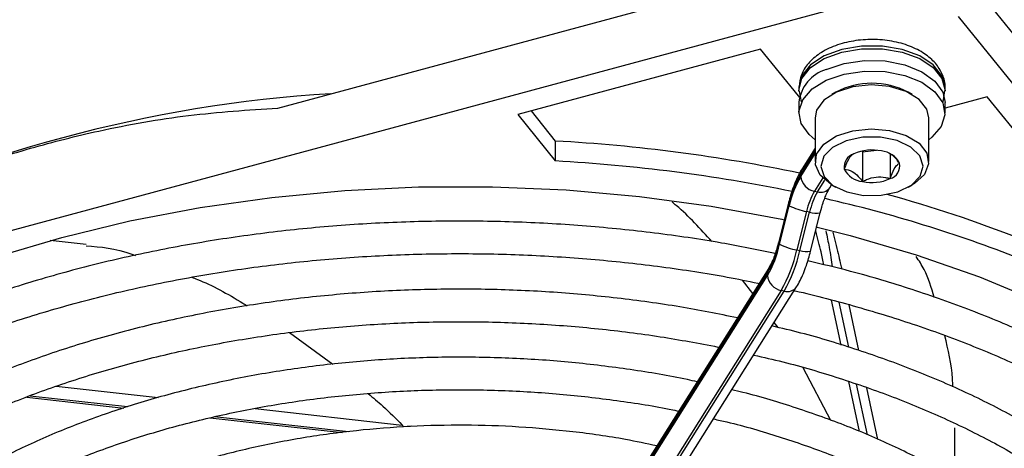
# Model space of a CAD drawing. Header units: millimetres. Extents: x 16 to 577, y 6 to 416.
# Tile 113 of 119: x 541.62 to 550.29, y 246.28 to 250.05. Entities that reach past the tile are written whole.
import ezdxf

# ---------------------------------------------------------------- set-up
doc = ezdxf.new("R2010")
doc.units = ezdxf.units.MM

msp = doc.modelspace()

# ---------------------------------------------------------------- linework, layer by layer
at = {"color": 7, "linetype": 'Continuous', "lineweight": 25}
for p, q in [((543.8932, 249.2693), (549.1213, 250.6767)), ((549.8807, 250.5171), (552.3185, 247.499)), ((534.6203, 246.3299), (549.1213, 250.2334)), ((549.8807, 250.0739), (556.6426, 241.7027)), ((548.1415, 249.7877), (546.0052, 249.2126)), ((548.4736, 249.3766), (548.1415, 249.7877)), ((548.4781, 249.4459), (548.4781, 249.4225)), ((548.4802, 249.416), (548.4966, 249.3243)), ((549.7463, 249.325), (549.7628, 249.4207)), ((549.7638, 249.4225), (549.7638, 249.4459)), ((548.4833, 249.365), (548.4736, 249.3766)), ((548.8027, 249.4079), (548.7673, 249.3875)), ((549.4745, 249.3875), (549.4392, 249.4079)), ((550.1349, 249.3688), (549.7638, 249.2689)), ((551.1311, 248.1356), (550.1349, 249.3688)), ((546.1213, 249.2439), (546.3351, 248.9792)), ((548.4781, 249.3176), (548.4781, 249.2242)), ((549.7638, 249.2242), (549.7638, 249.3176)), ((546.0052, 249.2126), (546.3351, 248.8042)), ((548.6209, 249.1834), (548.6209, 248.7985)), ((549.6209, 248.7985), (549.6209, 249.1834)), ((546.3351, 248.9792), (546.3351, 248.8042)), ((548.6209, 248.894), (548.4937, 248.6922)), ((548.6209, 248.918), (548.5058, 248.7354)), ((549.0377, 248.8856), (549.1611, 248.8986)), ((548.4937, 248.6689), (548.6209, 248.8706)), ((549.0304, 248.8906), (549.0377, 248.8856)), ((549.0377, 248.8856), (549.0377, 248.6231)), ((549.2812, 248.8665), (549.2812, 248.6488)), ((548.6876, 248.6544), (548.6145, 248.5385)), ((548.6414, 248.5329), (548.7068, 248.6367)), ((548.7501, 248.5693), (548.7663, 248.595)), ((548.7673, 248.5944), (548.8027, 248.574)), ((549.4392, 248.574), (549.4745, 248.5944)), ((548.6145, 248.5385), (548.6414, 248.5329)), ((548.3827, 248.4224), (548.2976, 248.0841)), ((548.3866, 248.4164), (548.3015, 248.0781)), ((548.3084, 248.0726), (548.3935, 248.4109)), ((548.6659, 248.3485), (548.6794, 248.397)), ((548.5454, 248.3606), (548.4603, 248.0222)), ((548.4871, 248.0166), (548.5723, 248.3549)), ((548.5723, 248.3549), (548.5454, 248.3606)), ((548.5807, 248.0101), (548.6659, 248.3485)), ((542.2084, 248.0691), (541.8913, 248.1047)), ((548.2976, 248.0841), (548.2843, 248.0362)), ((548.4603, 248.0222), (548.4871, 248.0166)), ((548.2133, 247.8633), (545.8701, 244.1467)), ((548.8515, 247.8636), (548.8523, 247.8606)), ((548.2013, 247.8201), (545.858, 244.1035)), ((545.858, 244.0802), (548.2013, 247.7968)), ((546.1145, 243.9806), (548.4577, 247.6972)), ((548.0714, 247.6381), (547.9818, 247.7573)), ((548.3221, 247.6664), (545.9788, 243.9498)), ((546.0057, 243.9442), (548.3489, 247.6608)), ((548.3489, 247.6608), (548.3221, 247.6664)), ((548.8497, 247.1865), (548.7661, 247.5795)), ((548.8301, 247.5631), (548.9143, 247.1672)), ((549.0056, 247.1397), (548.9205, 247.5399)), ((548.2948, 247.3409), (548.2612, 247.3855)), ((543.9973, 247.2972), (544.3788, 247.0196)), ((548.7599, 246.5236), (548.5155, 246.9872)), ((541.9431, 246.8252), (542.8403, 246.7245)), ((549.0115, 246.4257), (548.918, 246.8657)), ((548.9833, 246.8428), (549.0782, 246.397)), ((541.6859, 246.7282), (542.5393, 246.6325)), ((542.5717, 246.6424), (541.7135, 246.7387)), ((549.1722, 246.3564), (549.0756, 246.8105)), ((544.5145, 246.4244), (543.3353, 246.5567)), ((543.6949, 246.6286), (544.9887, 246.4834)), ((543.2984, 246.5473), (544.4597, 246.417)), ((544.9946, 246.4708), (545.0663, 246.4753)), ((549.8504, 246.0077), (549.8504, 246.4593))]:
    msp.add_line(p, q, dxfattribs=at)
at = {"color": 7, "linetype": 'Continuous', "lineweight": 25, "flags": 128}
for points in [[(548.4781, 249.4178), (548.4781, 249.4243), (548.5048, 249.5285), (548.5812, 249.6241), (548.701, 249.7035), (548.8547, 249.7603), (549.0297, 249.7899), (549.2122, 249.7899), (549.3873, 249.7603), (549.5409, 249.7035), (549.6607, 249.6241), (549.7371, 249.5284), (549.7638, 249.4242), (549.7638, 249.4213)], [(549.7638, 249.4459), (549.7638, 249.4476), (549.7371, 249.5518), (549.6607, 249.6474), (549.5409, 249.7268), (549.3873, 249.7836), (549.2122, 249.8132), (549.0297, 249.8132), (548.8547, 249.7837), (548.701, 249.7269), (548.5812, 249.6475), (548.5048, 249.5518), (548.4782, 249.4537)], [(548.7188, 249.6071), (548.8764, 249.6608), (549.0539, 249.6867), (549.2367, 249.6826), (549.4102, 249.649), (549.5602, 249.5885), (549.6746, 249.5061), (549.7442, 249.4084), (549.7638, 249.3176)], [(548.7188, 249.5138), (548.8764, 249.5675), (549.0539, 249.5933), (549.2367, 249.5893), (549.4102, 249.5557), (549.5602, 249.4952), (549.6746, 249.4128), (549.7442, 249.3151), (549.7633, 249.21), (549.7304, 249.1061), (549.648, 249.0118), (549.6209, 248.991)], [(548.6209, 248.991), (548.5672, 249.0357), (548.4976, 249.1334), (548.4785, 249.2384), (548.5115, 249.3424), (548.5938, 249.4367), (548.7188, 249.5138)], [(548.4782, 249.4537), (548.4781, 249.4476), (548.4781, 249.4459)], [(549.6209, 249.1834), (549.6037, 249.2586), (549.5352, 249.345), (549.4219, 249.4139), (549.276, 249.4578), (549.1132, 249.472), (548.9513, 249.4549), (548.8078, 249.4084), (548.6982, 249.3375), (548.6344, 249.25), (548.6209, 249.1834)], [(548.7673, 248.5944), (548.7583, 248.5997), (548.6662, 248.6785), (548.6233, 248.7702), (548.6344, 248.865), (548.6982, 248.9526), (548.8078, 249.0235), (548.9513, 249.07), (549.1132, 249.0871), (549.276, 249.0729), (549.4219, 249.029), (549.5352, 248.9601), (549.6037, 248.8736), (549.6198, 248.7791), (549.5819, 248.6866), (549.494, 248.6063), (549.4745, 248.5944)], [(549.2018, 248.5021), (549.3483, 248.5335), (549.4674, 248.5919), (549.5447, 248.6703), (549.5709, 248.7593), (549.5428, 248.848), (549.4638, 248.9259), (549.3435, 248.9834), (549.1963, 249.0138), (549.04, 249.0132), (548.8935, 248.9818), (548.7744, 248.9234), (548.6971, 248.845), (548.6709, 248.756), (548.699, 248.6673), (548.778, 248.5894), (548.8984, 248.5319), (549.0455, 248.5015), (549.2018, 248.5021)], [(537.5408, 245.14), (537.7072, 245.433), (537.9536, 245.7806), (538.2464, 246.116), (538.5839, 246.4371), (538.964, 246.7419), (539.3844, 247.0286), (539.8424, 247.2953), (540.3353, 247.5405), (540.8599, 247.7626), (541.4132, 247.9602), (541.9916, 248.1322), (542.5915, 248.2774), (543.2094, 248.395), (543.8413, 248.4843), (544.4835, 248.5447), (545.1318, 248.5758), (545.7824, 248.5774), (546.4312, 248.5496), (547.0742, 248.4924), (547.7075, 248.4063), (548.3271, 248.2918), (548.3487, 248.2873)], [(548.3866, 248.4164), (548.3829, 248.4208), (548.3827, 248.4224)], [(548.6285, 248.2246), (548.9293, 248.1496), (549.5102, 247.9806), (550.0664, 247.7857), (550.5944, 247.5663), (551.091, 247.3236), (551.553, 247.0592), (551.9777, 246.7747), (552.3624, 246.4718), (552.7048, 246.1524), (553.0027, 245.8186)], [(548.3015, 248.0781), (548.2977, 248.0825), (548.2976, 248.0841)]]:
    msp.add_lwpolyline(points, dxfattribs=at)
at = {"color": 7, "linetype": 'Continuous', "lineweight": 25}
for centre, radius, start, end in [((548.812, 249.2848), 0.3355, 106.11645, 174.3959), ((549.1209, 248.8051), 0.6817, 62.1685, 117.8315), ((545.0982, 237.5066), 11.9114, 93.55037, 116.58264), ((545.5652, 234.7849), 14.2151, 78.14838, 86.89527), ((549.1216, 248.5074), 0.3935, 77.90273, 114.14314), ((549.1853, 248.6921), 0.201, 26.99716, 84.62377), ((545.5502, 234.4903), 14.3353, 78.4519, 86.86135), ((548.9949, 248.7524), 0.1191, 106.67644, 189.86884), ((548.5734, 248.6932), 0.0797, 148.05182, 180.74679), ((549.0566, 248.8232), 0.201, 206.99716, 264.62377), ((549.247, 248.7629), 0.1191, 286.67644, 9.86884), ((549.3666, 248.1945), 1.0048, 150.30996, 167.24244), ((549.3103, 248.2033), 0.9399, 150.30996, 167.24244), ((548.64, 248.6833), 0.147, 185.62026, 260.02428), ((549.1202, 249.0079), 0.3935, 257.90273, 294.14314), ((548.6697, 248.6288), 0.1001, 253.54549, 323.47571), ((549.1777, 248.2174), 0.6482, 150.30996, 167.24244), ((549.2045, 248.2118), 0.6482, 150.30996, 167.24244), ((546.0738, 236.8574), 11.9104, 68.57942, 77.22357), ((546.1952, 237.388), 11.5351, 68.49563, 74.61551), ((548.6315, 248.875), 0.5216, 242.85469, 260.50308), ((548.6317, 248.53), 0.1849, 251.24105, 280.61517), ((547.3847, 248.2856), 0.9399, 330.30996, 347.24244), ((547.3284, 248.2944), 1.0048, 330.30996, 347.24244), ((548.5463, 248.5367), 0.5216, 242.85469, 260.50308), ((547.1958, 248.3085), 1.2965, 330.30996, 347.24244), ((547.2227, 248.3029), 1.2965, 330.30996, 347.24244), ((548.546, 248.1879), 0.1811, 251.03992, 281.0601), ((548.2809, 247.8211), 0.0797, 148.12997, 180.74568), ((548.3476, 247.8112), 0.147, 185.62026, 260.02428), ((548.3773, 247.7567), 0.1001, 253.54331, 323.51179)]:
    msp.add_arc(centre, radius, start, end, dxfattribs=at)
for points, knots in [([(549.763, 249.4455), (549.7633, 249.4469), (549.7704, 249.4866), (549.7438, 249.566), (549.6832, 249.6669), (549.5844, 249.7515), (549.4547, 249.8177), (549.2982, 249.8606), (549.1277, 249.8761), (548.9563, 249.8628), (548.7952, 249.821), (548.6592, 249.7535), (548.5586, 249.6657), (548.4933, 249.5654), (548.4838, 249.4919), (548.4793, 249.4568)], [0, 0, 0, 0, 0.002902, 0.081031, 0.157352, 0.237324, 0.323132, 0.411806, 0.500365, 0.588962, 0.678288, 0.769208, 0.85228, 0.929712, 1, 1, 1, 1]), ([(539.8484, 248.1805), (539.886, 248.199), (540.3035, 248.4046), (540.9273, 248.6682), (541.718, 248.9227), (542.3831, 249.0899), (543.113, 249.2181), (543.6324, 249.2522), (543.8932, 249.2693)], [0, 0, 0, 0, 0.02844, 0.315773, 0.462592, 0.609408, 0.803797, 1, 1, 1, 1]), ([(548.9607, 248.8665), (548.9488, 248.8592), (548.9284, 248.8468), (548.8988, 248.7898), (548.8841, 248.7497), (548.8775, 248.732)], [0, 0, 0, 0, 0.439117, 0.751367, 1, 1, 1, 1]), ([(549.3643, 248.7833), (549.3413, 248.8126), (549.3116, 248.8504), (549.2801, 248.8656), (549.273, 248.869)], [0, 0, 0, 0, 0.773642, 1, 1, 1, 1]), ([(548.5058, 248.7354), (548.4953, 248.7175), (548.4639, 248.6637), (548.4208, 248.5593), (548.3945, 248.4648), (548.3827, 248.4224)], [0, 0, 0, 0, 0.215991, 0.648061, 1, 1, 1, 1]), ([(548.8775, 248.732), (548.9005, 248.7284), (548.9397, 248.7222), (548.9968, 248.6743), (549.0252, 248.6389), (549.0377, 248.6231)], [0, 0, 0, 0, 0.439117, 0.751367, 1, 1, 1, 1]), ([(549.2812, 248.6488), (549.2931, 248.68), (549.3134, 248.7335), (549.3431, 248.7723), (549.3578, 248.7799), (549.3643, 248.7833)], [0, 0, 0, 0, 0.439117, 0.751367, 1, 1, 1, 1]), ([(549.0377, 248.6231), (549.0497, 248.629), (549.0874, 248.6477), (549.1568, 248.6675), (549.2285, 248.6636), (549.2673, 248.6527), (549.2812, 248.6488)], [0, 0, 0, 0, 0.156025, 0.493707, 0.819058, 1, 1, 1, 1]), ([(548.6794, 248.397), (548.6804, 248.4009), (548.6921, 248.4433), (548.7182, 248.5116), (548.7401, 248.5511), (548.7501, 248.5693)], [0, 0, 0, 0, 0.0529214, 0.5653114, 1, 1, 1, 1]), ([(547.7117, 248.0955), (547.6122, 248.2063), (547.5019, 248.329), (547.3746, 248.4327), (547.3623, 248.4428)], [0, 0, 0, 0, 0.902893, 1, 1, 1, 1]), ([(548.2689, 247.9911), (548.1121, 248.0231), (547.7642, 248.094), (547.2089, 248.1737), (546.6105, 248.2355), (546.0055, 248.2706), (545.3978, 248.2796), (544.7907, 248.2624), (544.1874, 248.219), (543.5912, 248.1496), (543.0055, 248.0547), (542.4333, 247.9347), (541.8779, 247.7903), (541.3423, 247.6221), (540.8293, 247.4311), (540.3419, 247.2181), (539.8827, 246.9844), (539.4543, 246.731), (539.0591, 246.4593), (538.6995, 246.1706), (538.3769, 245.8667), (538.0961, 245.5485), (537.8896, 245.2753), (537.7936, 245.1049), (537.7617, 245.0485)], [0, 0, 0, 0, 0.038443, 0.085323, 0.132195, 0.179062, 0.225926, 0.27279, 0.319656, 0.366527, 0.413405, 0.460292, 0.507192, 0.554107, 0.601039, 0.647989, 0.694958, 0.741943, 0.788942, 0.835944, 0.882931, 0.92988, 0.976758, 1, 1, 1, 1]), ([(548.6988, 247.8914), (548.691, 247.9273), (548.673, 248.0091), (548.6428, 248.1246), (548.6258, 248.1893)], [0, 0, 0, 0, 0.439603, 1, 1, 1, 1]), ([(548.7148, 248.191), (548.7252, 248.1411), (548.7501, 248.0212), (548.7633, 247.9281), (548.771, 247.8738)], [0, 0, 0, 0, 0.4160977, 1, 1, 1, 1]), ([(548.7763, 248.1773), (548.7845, 248.1462), (548.8119, 248.043), (548.8352, 247.9392), (548.8484, 247.8779), (548.8515, 247.8636)], [0, 0, 0, 0, 0.248598, 0.824081, 1, 1, 1, 1]), ([(542.2071, 248.0583), (542.3354, 248.0489), (542.4729, 248.0388), (542.6295, 247.9775), (542.64, 247.9734)], [0, 0, 0, 0, 0.9330013, 1, 1, 1, 1]), ([(548.2843, 248.0362), (548.2831, 248.032), (548.2714, 247.9894), (548.2453, 247.9209), (548.2234, 247.8814), (548.2133, 247.8633)], [0, 0, 0, 0, 0.055692, 0.566583, 1, 1, 1, 1]), ([(538.0574, 244.9864), (538.0804, 245.0257), (538.1659, 245.1717), (538.3578, 245.4162), (538.6309, 245.7171), (538.9458, 246.0051), (539.2971, 246.2792), (539.6839, 246.5376), (540.1038, 246.7789), (540.5546, 247.0018), (541.0338, 247.2047), (541.5386, 247.3866), (542.0661, 247.5463), (542.6134, 247.6828), (543.1774, 247.7954), (543.7546, 247.8832), (544.342, 247.9458), (544.936, 247.9829), (545.5332, 247.9941), (546.1302, 247.9794), (546.7237, 247.9392), (547.3093, 247.8721), (547.7863, 247.8001), (548.0613, 247.7415), (548.1499, 247.7227)], [0, 0, 0, 0, 0.017795, 0.066009, 0.114086, 0.16207, 0.209999, 0.257899, 0.305792, 0.353685, 0.401588, 0.449504, 0.497436, 0.545383, 0.593343, 0.641316, 0.689297, 0.737285, 0.785278, 0.833271, 0.881263, 0.929249, 0.977227, 1, 1, 1, 1]), ([(548.4577, 247.6972), (548.4682, 247.7151), (548.4996, 247.7688), (548.5427, 247.8732), (548.5689, 247.9677), (548.5807, 248.0101)], [0, 0, 0, 0, 0.215991, 0.648061, 1, 1, 1, 1]), ([(549.6696, 247.6047), (549.6438, 247.6895), (549.604, 247.82), (549.535, 247.927), (549.5108, 247.9646)], [0, 0, 0, 0, 0.6494463, 1, 1, 1, 1]), ([(553.1531, 241.8145), (553.1586, 241.8223), (553.2419, 241.9402), (553.3633, 242.1779), (553.5125, 242.5256), (553.6121, 242.8797), (553.6677, 243.2365), (553.6776, 243.5942), (553.6423, 243.9508), (553.5621, 244.3044), (553.4375, 244.6532), (553.2691, 244.9955), (553.0577, 245.3296), (552.8042, 245.6537), (552.51, 245.9658), (552.1768, 246.2641), (551.8064, 246.5469), (551.401, 246.8127), (550.9629, 247.0599), (550.4947, 247.2871), (549.9992, 247.4935), (549.4783, 247.6767), (548.9969, 247.8225), (548.6824, 247.8965), (548.5559, 247.9262)], [0, 0, 0, 0, 0.003404, 0.051747, 0.099937, 0.147953, 0.195803, 0.243527, 0.291196, 0.338871, 0.386627, 0.43452, 0.482577, 0.530791, 0.579138, 0.627583, 0.676092, 0.724636, 0.773194, 0.82175, 0.870296, 0.918828, 0.967346, 1, 1, 1, 1]), ([(543.1359, 247.7825), (543.1524, 247.7763), (543.2973, 247.7215), (543.4636, 247.6308), (543.6113, 247.5383), (543.6239, 247.5304)], [0, 0, 0, 0, 0.105221, 0.923946, 1, 1, 1, 1]), ([(547.9375, 247.4257), (547.7695, 247.4593), (547.4224, 247.5287), (546.8802, 247.6026), (546.3191, 247.6543), (545.7525, 247.6793), (545.1844, 247.6782), (544.6182, 247.6507), (544.0575, 247.5972), (543.5057, 247.518), (542.9664, 247.4134), (542.443, 247.2841), (541.9385, 247.1308), (541.4564, 246.9545), (540.9994, 246.7562), (540.5707, 246.5369), (540.1728, 246.298), (539.8083, 246.0408), (539.4802, 245.7667), (539.1888, 245.4779), (538.9427, 245.1747), (538.7906, 244.9627), (538.7334, 244.8499), (538.7308, 244.8449)], [0, 0, 0, 0, 0.0468982, 0.0968955, 0.1468835, 0.1968655, 0.2468453, 0.2968265, 0.3468116, 0.3968045, 0.4468088, 0.4968284, 0.5468665, 0.5969264, 0.6470103, 0.6971188, 0.74725, 0.797398, 0.8475467, 0.8976698, 0.947731, 0.9976838, 1, 1, 1, 1]), ([(548.4365, 247.6636), (548.4393, 247.663), (548.6292, 247.6239), (548.9913, 247.5244), (549.5175, 247.3639), (550.0186, 247.1785), (550.4942, 246.973), (550.9409, 246.7476), (551.3562, 246.5041), (551.7379, 246.2438), (552.0839, 245.9684), (552.3922, 245.6795), (552.6614, 245.3789), (552.89, 245.0682), (553.077, 244.7492), (553.2215, 244.4233), (553.3227, 244.092), (553.3799, 243.7569), (553.3925, 243.4195), (553.3601, 243.0818), (553.283, 242.7459), (553.1597, 242.4143), (553.0169, 242.1241), (552.8971, 241.9484), (552.8493, 241.8783)], [0, 0, 0, 0, 0.000707, 0.048829, 0.096934, 0.145022, 0.193089, 0.241137, 0.289166, 0.337182, 0.385193, 0.433211, 0.481256, 0.529359, 0.57756, 0.625907, 0.67444, 0.723183, 0.772113, 0.821158, 0.870177, 0.91906, 0.96775, 1, 1, 1, 1]), ([(539.031, 244.7818), (539.0595, 244.8297), (539.1471, 244.9766), (539.3391, 245.2138), (539.6028, 245.491), (539.9071, 245.7549), (540.2474, 246.0044), (540.6223, 246.2377), (541.0292, 246.4533), (541.4655, 246.6497), (541.9285, 246.8255), (542.4152, 246.9794), (542.9222, 247.1104), (543.4464, 247.2176), (543.9842, 247.3002), (544.532, 247.3575), (545.0863, 247.3893), (545.6432, 247.3953), (546.1993, 247.3755), (546.7503, 247.3295), (547.2858, 247.2611), (547.6295, 247.1953), (547.7972, 247.1633)], [0, 0, 0, 0, 0.025069, 0.076787, 0.128332, 0.179766, 0.231138, 0.282485, 0.333828, 0.385178, 0.436543, 0.487928, 0.539334, 0.590757, 0.642197, 0.693649, 0.745109, 0.796575, 0.848041, 0.899504, 0.950958, 1, 1, 1, 1]), ([(552.1775, 242.0195), (552.2282, 242.1006), (552.3445, 242.2865), (552.4753, 242.5881), (552.577, 242.9191), (552.632, 243.2536), (552.6418, 243.5889), (552.6064, 243.9229), (552.5261, 244.2536), (552.4016, 244.5792), (552.2334, 244.8979), (552.0225, 245.2077), (551.7699, 245.5068), (551.4773, 245.7931), (551.1466, 246.0647), (550.7798, 246.3198), (550.3796, 246.5569), (549.9484, 246.7742), (549.4894, 246.9709), (549.0045, 247.1442), (548.5874, 247.2727), (548.3265, 247.3339), (548.2413, 247.3539)], [0, 0, 0, 0, 0.040203, 0.092176, 0.143924, 0.19545, 0.246804, 0.298082, 0.349369, 0.400766, 0.452349, 0.504146, 0.556143, 0.608299, 0.660566, 0.712897, 0.76526, 0.817626, 0.869983, 0.922322, 0.974642, 1, 1, 1, 1]), ([(549.8323, 246.8185), (549.8318, 246.8418), (549.8285, 247.0013), (549.792, 247.1455), (549.7608, 247.2686)], [0, 0, 0, 0, 0.146236, 1, 1, 1, 1]), ([(547.5825, 246.8628), (547.5542, 246.8695), (547.3635, 246.9143), (546.9954, 246.9733), (546.4821, 247.0376), (545.96, 247.0736), (545.435, 247.084), (544.9103, 247.0679), (544.3898, 247.0256), (543.8775, 246.9574), (543.3769, 246.8637), (542.8919, 246.7452), (542.4258, 246.6027), (541.9821, 246.4371), (541.564, 246.2496), (541.1748, 246.0412), (540.8171, 245.8135), (540.4942, 245.5679), (540.2074, 245.3063), (539.9632, 245.0297), (539.7978, 244.8091), (539.7289, 244.6781), (539.7126, 244.6471)], [0, 0, 0, 0, 0.009435, 0.063487, 0.117524, 0.17155, 0.225569, 0.279589, 0.333613, 0.387646, 0.441694, 0.495761, 0.549855, 0.603978, 0.658135, 0.712325, 0.766546, 0.820785, 0.875011, 0.929177, 0.983223, 1, 1, 1, 1]), ([(548.0803, 247.0986), (548.1663, 247.0792), (548.4247, 247.021), (548.8359, 246.8984), (549.311, 246.7335), (549.7598, 246.5462), (550.1805, 246.3395), (550.5701, 246.1143), (550.9261, 245.8724), (551.2464, 245.6156), (551.5289, 245.3456), (551.7719, 245.0644), (551.9743, 244.7736), (552.1348, 244.4751), (552.2526, 244.1704), (552.327, 243.861), (552.3572, 243.5485), (552.3425, 243.2347), (552.2832, 242.9217), (552.1776, 242.6124), (552.0447, 242.3315), (551.9274, 242.1578), (551.8766, 242.0827)], [0, 0, 0, 0, 0.025728, 0.077339, 0.128926, 0.180488, 0.232023, 0.283533, 0.335024, 0.386508, 0.438, 0.48953, 0.541143, 0.5929, 0.644867, 0.697099, 0.749607, 0.802326, 0.855098, 0.907723, 0.960102, 1, 1, 1, 1]), ([(540.0028, 244.5776), (540.0466, 244.6468), (540.1475, 244.8062), (540.3551, 245.0459), (540.6147, 245.2953), (540.9131, 245.5309), (541.2464, 245.7512), (541.6128, 245.9543), (542.0093, 246.1387), (542.4329, 246.3028), (542.8804, 246.4452), (543.3484, 246.5648), (543.8333, 246.6605), (544.3311, 246.7315), (544.8381, 246.7772), (545.3503, 246.7974), (545.8636, 246.7915), (546.3743, 246.7605), (546.8767, 246.7016), (547.2339, 246.6475), (547.4176, 246.6059), (547.4423, 246.6003)], [0, 0, 0, 0, 0.043031, 0.099099, 0.154959, 0.210697, 0.266379, 0.322047, 0.377718, 0.433409, 0.489126, 0.54487, 0.60064, 0.656431, 0.712238, 0.768056, 0.823878, 0.879699, 0.93551, 0.991306, 1, 1, 1, 1]), ([(544.6891, 246.7594), (544.7326, 246.7235), (544.836, 246.638), (544.9327, 246.5401), (544.9887, 246.4834)], [0, 0, 0, 0, 0.420918, 1, 1, 1, 1]), ([(551.2026, 242.2243), (551.2363, 242.2754), (551.3339, 242.423), (551.4484, 242.6778), (551.5473, 242.9847), (551.5987, 243.2954), (551.605, 243.6067), (551.5659, 243.9163), (551.4822, 244.2222), (551.3544, 244.5222), (551.1833, 244.8146), (550.9699, 245.0973), (550.7156, 245.3681), (550.4223, 245.6251), (550.0922, 245.866), (549.7279, 246.0892), (549.3322, 246.2928), (548.9086, 246.4761), (548.4585, 246.635), (548.1163, 246.7403), (547.9201, 246.7849), (547.8872, 246.7923)], [0, 0, 0, 0, 0.029853, 0.086384, 0.142614, 0.198538, 0.254226, 0.309816, 0.365428, 0.421207, 0.477252, 0.533587, 0.590174, 0.646947, 0.703837, 0.760785, 0.817749, 0.8747, 0.93163, 0.988535, 1, 1, 1, 1]), ([(547.2276, 246.2998), (547.1362, 246.3195), (546.8952, 246.3717), (546.489, 246.4279), (546.016, 246.4707), (545.5377, 246.4861), (545.0592, 246.4754), (544.5845, 246.4383), (544.1178, 246.3753), (543.6631, 246.2868), (543.2245, 246.1736), (542.8058, 246.0364), (542.4107, 245.8764), (542.0427, 245.6949), (541.705, 245.4931), (541.4011, 245.2728), (541.1328, 245.0358), (540.9068, 244.7832), (540.7546, 244.5795), (540.6931, 244.4573), (540.678, 244.4273)], [0, 0, 0, 0, 0.03601, 0.09498, 0.153931, 0.212872, 0.27181, 0.330754, 0.38971, 0.448688, 0.507697, 0.566744, 0.625837, 0.684979, 0.74417, 0.803396, 0.86262, 0.921773, 0.98076, 1, 1, 1, 1]), ([(544.9887, 246.4834), (544.9904, 246.4815), (544.9937, 246.4778), (544.9943, 246.4731), (544.9946, 246.4708)], [0, 0, 0, 0, 0.524975, 1, 1, 1, 1]), ([(547.7263, 246.5371), (547.7661, 246.5284), (547.9654, 246.4851), (548.3068, 246.3835), (548.7453, 246.2328), (549.1569, 246.0591), (549.5402, 245.8664), (549.8918, 245.6557), (550.2092, 245.429), (550.49, 245.1881), (550.7323, 244.9351), (550.9345, 244.672), (551.0954, 244.4007), (551.214, 244.1229), (551.2895, 243.8402), (551.3212, 243.5541), (551.3081, 243.2663), (551.2505, 242.9792), (551.146, 242.6959), (551.03, 242.4644), (550.9331, 242.3312), (550.9014, 242.2876)], [0, 0, 0, 0, 0.013962, 0.069966, 0.125937, 0.181872, 0.23777, 0.293633, 0.349473, 0.405306, 0.461162, 0.517094, 0.573181, 0.629523, 0.686214, 0.743297, 0.800702, 0.858197, 0.915477, 0.972401, 1, 1, 1, 1])]:
    msp.add_open_spline(points, degree=3, knots=knots, dxfattribs=at)

doc.saveas('drawing.dxf')
